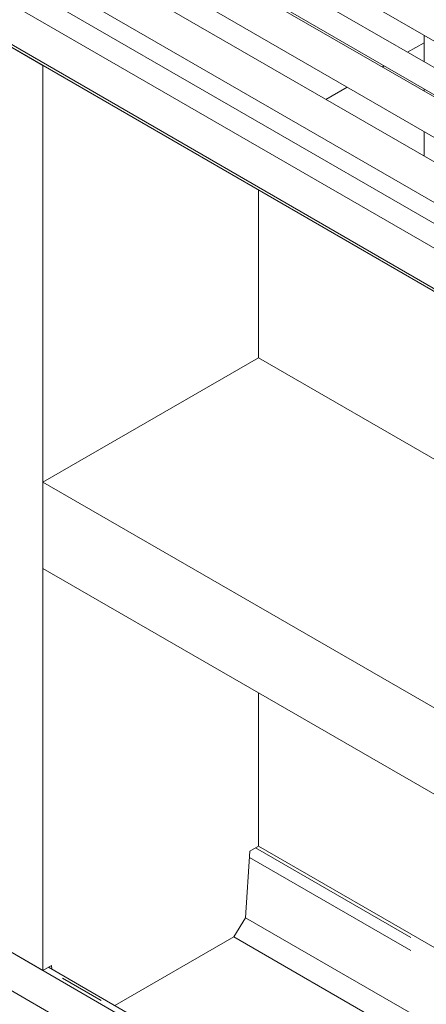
# Model space of a CAD drawing. Header units: millimetres. Extents: x 450 to 25135, y 150 to 17673.
# Tile 179 of 256: x 8127 to 8474, y 10497 to 11337. Entities that reach past the tile are written whole.
import ezdxf

# ---------------------------------------------------------------- set-up
doc = ezdxf.new("R2010")
doc.units = ezdxf.units.MM
doc.linetypes.add('SLD-Centrada-doble', pattern=[12.7, 6.35, -1.27, 1.27, -1.27, 1.27, -1.27])
doc.linetypes.add('SLD-Continua', pattern=[0])
doc.layers.add('OCULTA', color=8, linetype='SLD-Continua')

msp = doc.modelspace()

# ---------------------------------------------------------------- linework, layer by layer
at = {"color": 7, "linetype": 'SLD-Continua', "lineweight": 18, "ltscale": 30}
for p, q in [((7257.83, 11942.05), (8741.59, 11085.49)), ((8739.57, 11065.78), (7296.7, 11898.74)), ((7281.7, 11872.76), (8724.62, 11039.77)), ((8724.62, 11000.92), (7224.75, 11866.78)), ((7257.83, 11868.56), (8720.83, 11023.99)), ((7566.99, 11845.7), (8772.2, 11149.94)), ((7209.75, 11840.8), (8724.62, 10966.28)), ((8752.61, 11138.63), (7647.7, 11776.48)), ((7637.7, 11759.16), (8741.59, 11121.89)), ((8741.59, 11120.13), (7642.5, 11754.62))]:
    msp.add_line(p, q, dxfattribs=at)
at = {"layer": 'OCULTA', "linetype": 'SLD-Continua', "lineweight": 18, "ltscale": 30}
for p, q in [((7305.46, 11783.26), (8724.62, 10963.99)), ((7305.46, 11783.26), (8724.62, 10963.99)), ((7305.46, 11783.26), (8724.62, 10963.99)), ((8083.28, 11334.23), (8146.92, 11297.49)), ((8083.28, 11334.23), (8146.92, 11297.49)), ((8083.28, 11334.23), (8146.92, 11297.49)), ((8471.83, 11316.9), (8457.82, 11308.81)), ((8471.83, 11316.9), (8457.82, 11308.81)), ((8471.83, 11316.9), (8457.82, 11308.81)), ((8471.83, 11300.72), (8471.83, 11323.34)), ((8471.83, 11300.72), (8471.83, 11323.34)), ((8471.83, 11300.72), (8471.83, 11323.34)), ((8146.92, 10525.86), (8146.92, 11297.49)), ((8146.92, 10525.86), (8146.92, 11297.49)), ((8146.92, 10525.86), (8146.92, 11297.49)), ((8437.81, 11297.26), (8436.29, 11296.38)), ((8437.81, 11297.26), (8436.29, 11296.38)), ((8437.81, 11297.26), (8436.29, 11296.38)), ((8406.29, 11279.06), (8388.21, 11268.62)), ((8406.29, 11279.06), (8388.21, 11268.62)), ((8406.29, 11279.06), (8388.21, 11268.62)), ((8471.83, 11275.86), (8471.83, 11277.62)), ((8471.83, 11275.86), (8471.83, 11277.62)), ((8471.83, 11275.86), (8471.83, 11277.62)), ((8471.83, 11220.97), (8471.83, 11241.22)), ((8471.83, 11220.97), (8471.83, 11241.22)), ((8471.83, 11220.97), (8471.83, 11241.22)), ((8471.82, 11220.35), (8471.83, 11220.97)), ((8471.82, 11220.35), (8471.83, 11220.97)), ((8471.82, 11220.35), (8471.83, 11220.97)), ((8330.76, 11048.43), (8330.76, 11191.36)), ((8330.76, 11048.43), (8330.76, 11191.36)), ((8330.76, 11048.43), (8330.76, 11191.36)), ((8146.92, 10942.3), (8330.76, 11048.43)), ((8146.92, 10942.3), (8330.76, 11048.43)), ((8146.92, 10942.3), (8330.76, 11048.43)), ((8790.38, 10783.1), (8330.76, 11048.43)), ((8790.38, 10783.1), (8330.76, 11048.43)), ((8790.38, 10783.1), (8330.76, 11048.43)), ((8790.38, 10154.4), (7291.32, 11019.79)), ((8790.38, 10154.4), (7291.32, 11019.79)), ((8790.38, 10154.4), (7291.32, 11019.79)), ((8854.02, 10085), (7263.03, 11003.46)), ((8790.38, 10570.83), (8146.92, 10942.3)), ((8146.92, 10868.81), (8146.92, 10942.3)), ((8790.38, 10570.83), (8146.92, 10942.3)), ((8146.92, 10868.81), (8146.92, 10942.3)), ((8790.38, 10570.83), (8146.92, 10942.3)), ((8146.92, 10868.81), (8146.92, 10942.3)), ((8790.38, 10497.34), (8146.92, 10868.81)), ((8790.38, 10497.34), (8146.92, 10868.81)), ((8790.38, 10497.34), (8146.92, 10868.81)), ((8330.76, 10632), (8330.76, 10762.68)), ((8330.76, 10632), (8330.76, 10762.68)), ((8330.76, 10632), (8330.76, 10762.68)), ((8323.41, 10627.75), (8330.76, 10632)), ((8323.41, 10627.75), (8330.76, 10632)), ((8323.41, 10627.75), (8330.76, 10632)), ((8790.38, 10366.66), (8330.76, 10632)), ((8790.38, 10366.66), (8330.76, 10632)), ((8790.38, 10366.66), (8330.76, 10632)), ((8319.61, 10570.76), (8323.41, 10627.75)), ((8319.61, 10570.76), (8323.41, 10627.75)), ((8319.61, 10570.76), (8323.41, 10627.75)), ((8319.61, 10570.76), (8309.75, 10554.54)), ((8319.61, 10570.76), (8309.75, 10554.54)), ((8319.61, 10570.76), (8309.75, 10554.54)), ((8146.92, 10525.86), (8083.28, 10562.6)), ((8146.92, 10525.86), (8083.28, 10562.6)), ((8146.92, 10525.86), (8083.28, 10562.6)), ((8208.33, 10495.99), (8309.75, 10554.54)), ((8208.33, 10495.99), (8309.75, 10554.54)), ((8208.33, 10495.99), (8309.75, 10554.54)), ((8146.92, 10525.86), (8154.27, 10530.11)), ((8146.92, 10525.86), (8154.27, 10530.11)), ((8146.92, 10525.86), (8154.27, 10530.11)), ((8790.38, 10159.98), (8151.75, 10528.65)), ((8790.38, 10159.98), (8151.75, 10528.65)), ((8790.38, 10159.98), (8151.75, 10528.65)), ((8154.27, 10530.11), (8154.49, 10527.07)), ((8154.27, 10530.11), (8154.49, 10527.07)), ((8154.27, 10530.11), (8154.49, 10527.07))]:
    msp.add_line(p, q, dxfattribs=at)
at = {"layer": 'OCULTA', "linetype": 'SLD-Centrada-doble', "lineweight": 18, "ltscale": 30}
for p, q in [((8471.83, 11220.97), (8471.29, 11220.66)), ((8471.83, 11220.97), (8471.29, 11220.66)), ((8471.83, 11220.97), (8471.29, 11220.66)), ((8790.38, 10363.45), (8327.98, 10630.39)), ((8790.38, 10363.45), (8327.98, 10630.39)), ((8790.38, 10363.45), (8327.98, 10630.39)), ((8790.38, 10352.49), (8323.05, 10622.28)), ((8790.38, 10352.49), (8323.05, 10622.28)), ((8790.38, 10352.49), (8323.05, 10622.28)), ((8790.38, 10298.99), (8319.61, 10570.76)), ((8790.38, 10298.99), (8319.61, 10570.76)), ((8790.38, 10298.99), (8319.61, 10570.76)), ((8790.38, 10277.07), (8309.75, 10554.54)), ((8790.38, 10277.07), (8309.75, 10554.54)), ((8790.38, 10277.07), (8309.75, 10554.54)), ((8790.38, 10157.61), (8149.7, 10527.47)), ((8790.38, 10157.61), (8149.7, 10527.47)), ((8790.38, 10157.61), (8149.7, 10527.47))]:
    msp.add_line(p, q, dxfattribs=at)

doc.saveas('drawing.dxf')
